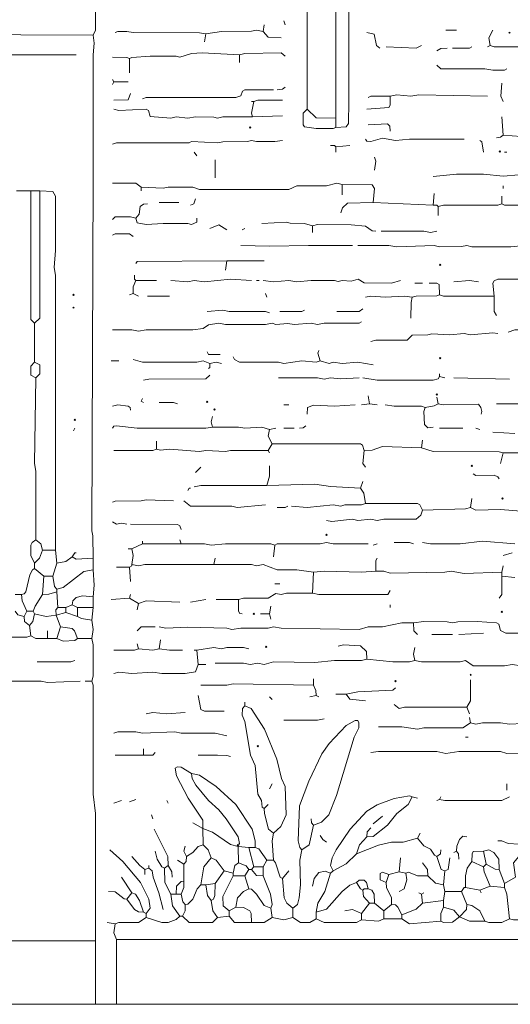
# Model space of a CAD drawing. Header units: millimetres. Extents: x 11 to 20000, y -4 to 8232.
# Tile 3 of 54: x 2581 to 4007, y -4 to 2858. Entities that reach past the tile are written whole.
import ezdxf

# ---------------------------------------------------------------- set-up
doc = ezdxf.new("R2010")
doc.units = ezdxf.units.MM
for name, color, linetype, lineweight in [('ARCHITECTURE', 7, 'Continuous', 13), ('MASONRY_AND_ARCH', 7, 'Continuous', 13), ('PLANTING', 7, 'Continuous', 13)]:
    doc.layers.add(name, color=color, linetype=linetype, lineweight=lineweight)

msp = doc.modelspace()

# ---------------------------------------------------------------- linework, layer by layer
at = {"layer": 'ARCHITECTURE', "color": 7, "lineweight": 13}
for points in [[(2794.11765, 2812.97161), (2801.65283, 2828.0543), (2801.65283, 2997.73756), (2797.88812, 3012.82025)], [(2794.11765, 2812.97161), (1953.2431, 2816.74208), (1938.15962, 2816.74208), (1923.07692, 2816.74208), (1621.41776, 2816.74208), (1598.79333, 2816.74208), (1210.40724, 2816.74208), (1191.55362, 2816.74208), (840.87489, 2816.73586), (822.02104, 2812.97783), (659.87941, 2812.82387), (648.56708, 2809.20034)], [(2794.11765, 2812.97161), (2797.88812, 2790.34717), (2794.12421, 2756.41029), (2794.11765, 2417.044), (2794.11765, 2398.19005), (2790.35373, 1372.54808), (2793.96934, 1357.46606), (2794.11765, 1293.36256)], [(2745.0983, 2756.41029), (1621.41776, 2756.4043), (1598.79333, 2752.63925), (1572.39819, 2756.41052), (1229.26086, 2756.4043), (1206.63643, 2752.63925), (1184.01199, 2756.4043), (1123.68032, 2752.63925), (976.62149, 2752.64548), (957.76765, 2756.40362), (916.28959, 2752.64548), (901.20656, 2756.26278), (837.10407, 2756.4043), (818.25045, 2752.64548), (795.62602, 2756.11425), (784.3138, 2752.78699), (720.2112, 2752.64548), (708.89898, 2756.41052)], [(2613.12217, 2360.48292), (2571.64378, 2360.48292)], [(2613.12217, 2360.48292), (2639.51708, 2360.48292)], [(2613.12217, 2360.48292), (2613.12217, 2107.84287), (2613.12217, 2085.21844), (2613.12217, 1987.17975), (2624.43439, 1975.86753)], [(2624.43439, 1975.86753), (2639.51731, 1990.95023), (2639.51708, 2360.48292)], [(2684.76595, 1315.98699), (2684.75939, 2115.38462), (2680.99548, 2138.00905), (2684.75939, 2187.02839), (2684.6181, 2345.39943), (2677.0767, 2359.27873), (2639.51708, 2360.48292)], [(2624.43439, 1975.86753), (2624.43439, 1862.74536)], [(2628.20486, 1817.49717), (2613.12217, 1825.04434), (2613.12217, 1832.57919), (2613.12217, 1851.43314), (2624.43439, 1862.74536)], [(2628.20486, 1817.49717), (2639.51731, 1828.80871), (2639.51731, 1847.66188), (2639.51731, 1855.19672), (2624.43439, 1862.74536)], [(2628.20486, 1346.15385), (2628.1983, 1546.00396), (2624.43439, 1568.62839), (2628.20486, 1817.49717)], [(2737.55656, 1662.89593), (2741.32704, 1670.43835)], [(2801.65939, 180.99548), (667.42081, 181.0017), (652.3379, 184.76527)], [(2801.65939, 180.99548), (2801.65939, -3.7707)], [(2861.99095, 184.76527), (7846.90894, 184.76527)], [(2861.99095, -3.7707), (2861.99095, 184.76527)], [(2801.65939, -3.7707), (2782.80543, -3.7707), (1251.88529, -3.7707), (1229.26086, -3.7707), (1025.64095, -3.7707), (980.39208, -3.7707), (961.53846, -3.7707), (614.63043, -3.7707)], [(2861.99095, -3.7707), (2824.28382, -3.7707), (2801.65939, -3.7707)], [(2861.99095, -3.7707), (2880.84491, -3.7707), (2907.23982, -3.7707), (3212.66968, -3.7707), (3235.29412, -3.7707), (3325.79186, -3.7707), (3348.41629, -3.7707), (3404.97738, -3.7707), (4615.38462, -3.7707)]]:
    msp.add_lwpolyline(points, dxfattribs=at)
for points in [[(2735.67115, 2058.82353), (2737.55656, 2060.70894), (2739.44197, 2058.82353), (2737.55656, 2056.93812)], [(2735.67115, 2021.11618), (2737.55656, 2023.00147), (2739.44197, 2021.11618), (2737.55656, 2019.23077)], [(2739.44197, 1694.94717), (2741.32726, 1696.83258), (2743.21267, 1694.94717), (2741.32726, 1693.06188)]]:
    msp.add_lwpolyline(points, close=True, dxfattribs=at)
at = {"layer": 'MASONRY_AND_ARCH', "color": 7, "lineweight": 13}
for points in [[(3416.28959, 3061.84038), (3416.28959, 2598.03948)], [(3499.24581, 2571.64378), (3499.24581, 2590.49774), (3499.24581, 2639.51708), (3499.24581, 2892.15713), (3499.24581, 2907.23982)], [(3499.24593, 2545.24887), (3529.4052, 2546.45305), (3536.79842, 2556.56109), (3536.95328, 2620.66391), (3536.95328, 2631.97613), (3536.95328, 2647.05882), (3536.95328, 2895.9276), (3536.95328, 2907.23982)], [(3291.8552, 2843.13699), (3288.08439, 2824.28382)], [(3352.1871, 2843.13699), (3348.41629, 2854.44921)], [(3122.17195, 2816.74208), (3103.31833, 2820.50633), (2911.01063, 2820.51878), (2892.15679, 2824.2776), (2865.76833, 2824.13609), (2858.22048, 2820.51256)], [(3122.17195, 2816.74208), (3118.40113, 2794.11765)], [(3122.17195, 2816.74208), (3167.42081, 2824.13609), (3254.14774, 2824.43156), (3269.23077, 2828.04118), (3288.08439, 2824.28382)], [(3340.87489, 2805.42986), (3303.16742, 2807.68348), (3288.08439, 2824.28382)], [(3589.74367, 2820.51256), (3611.16369, 2816.58744), (3617.3362, 2782.81233), (3627.4509, 2775.26369)], [(3849.925, 2828.0543), (3819.75826, 2828.0543)], [(3947.9638, 2782.80543), (3944.34106, 2805.42986), (3955.50486, 2828.0543)], [(3646.30475, 2779.03495), (3733.03167, 2775.27059), (3748.11471, 2782.80543)], [(3838.61278, 2775.26369), (3887.62534, 2775.41143), (3895.17387, 2779.03495)], [(3947.9638, 2782.80543), (3940.42274, 2779.03495)], [(4057.31482, 2775.26369), (4042.23269, 2778.88722), (3959.27602, 2779.18269), (3947.9638, 2782.80543)], [(2899.69842, 2745.0983), (2892.15023, 2748.72104), (2850.67873, 2748.86878)], [(2899.69842, 2745.0983), (2907.24638, 2748.72104), (2960.03009, 2752.63303), (3035.44502, 2752.49152), (3046.75724, 2749.17115), (3080.69389, 2760.03326), (3110.85973, 2761.8526), (3220.21109, 2756.41052)], [(3220.21109, 2756.41052), (3235.29412, 2760.03326), (3340.87455, 2761.69785), (3352.1871, 2752.63925)], [(3220.21109, 2756.41052), (3220.21109, 2733.78609)], [(3823.52941, 2775.26369), (3804.67613, 2774.20735), (3793.36391, 2767.72274)], [(2899.69842, 2745.0983), (2899.69842, 2703.61991)], [(3996.98382, 2714.93213), (3989.43529, 2711.30939), (3955.50486, 2711.16165), (3932.88043, 2714.9259), (3804.67613, 2715.08676), (3793.36391, 2726.24434)], [(2854.44921, 2677.225), (2850.67873, 2684.76595)], [(2850.67873, 2669.68326), (2854.44921, 2677.225)], [(2895.9276, 2677.225), (2854.44921, 2677.225)], [(3352.1871, 2662.14152), (3344.63891, 2655.79842), (3329.56267, 2654.60057)], [(3981.90045, 2673.45373), (3979.33405, 2635.74661), (3985.67161, 2620.66391)], [(2903.469, 2643.28835), (2895.77296, 2625.63857), (2854.44921, 2624.43439)], [(3318.25045, 2654.60057), (3235.30068, 2654.44593), (3228.80916, 2650.67466), (3223.6198, 2636.94457), (3208.89887, 2632.12387), (2948.71821, 2631.96991), (2937.40566, 2628.20486)], [(3657.61697, 2635.74661), (3657.46233, 2609.35792), (3653.69152, 2603.01414), (3589.74367, 2598.03948)], [(3593.51425, 2631.97613), (3601.06244, 2635.59887), (3657.61697, 2635.74661)], [(3657.61697, 2635.74661), (3676.47059, 2639.36934), (3717.94864, 2635.75283), (3740.57308, 2639.51708), (3940.42274, 2635.74661)], [(3261.68937, 2620.66391), (3254.14774, 2620.66391)], [(3261.68937, 2620.66391), (3254.44389, 2586.72726), (3257.91855, 2575.41505)], [(3261.68937, 2620.66391), (3273.00158, 2624.28665), (3344.64548, 2624.43439)], [(3257.91855, 2575.41505), (3171.19163, 2575.40882), (3156.1086, 2571.94005), (3144.79638, 2575.26731), (3092.00611, 2575.40882), (3069.38167, 2571.64378), (3035.44502, 2575.40882), (3020.36199, 2571.94005), (2960.18473, 2576.61912), (2955.05509, 2594.11357), (2948.71131, 2597.88484), (2869.53269, 2594.26821), (2854.44921, 2598.03948)], [(3344.64548, 2579.18552), (3257.91855, 2575.41505)], [(3499.24593, 2545.24887), (3491.69774, 2541.62613), (3442.68484, 2541.48462), (3408.90294, 2546.45305), (3405.13201, 2552.79683), (3405.13201, 2586.72726), (3416.28959, 2598.03948)], [(3416.28959, 2598.03948), (3442.6914, 2572.84796), (3499.24581, 2571.64378)], [(3499.24593, 2545.24887), (3499.24581, 2571.64378)], [(3657.61697, 2533.93665), (3656.41256, 2549.01312), (3650.06878, 2555.3569), (3593.51425, 2552.79061)], [(3985.67161, 2522.62443), (3981.90045, 2575.41505)], [(4038.46154, 2518.85396), (4035.88824, 2466.06335), (4042.08428, 2424.58495), (4030.91357, 2406.93586), (3985.67161, 2403.15848), (3929.11052, 2409.35452), (3849.925, 2409.49604), (3782.05136, 2401.96052)], [(3985.67161, 2522.62443), (3978.12308, 2516.28066), (3966.81708, 2515.08269)], [(3985.67161, 2522.62443), (4038.46154, 2518.85396)], [(2850.67873, 2496.22952), (2861.99095, 2499.99378), (3073.15226, 2500), (3080.69389, 2503.77048), (3156.1086, 2500.00622), (3171.19163, 2503.62274), (3242.83552, 2503.91821), (3254.14774, 2507.3871), (3269.23077, 2503.91821), (3322.02104, 2503.7767), (3344.64548, 2507.54174)], [(3499.24593, 2488.68778), (3495.47511, 2492.45826), (3484.1629, 2492.45826)], [(3499.24593, 2488.68778), (3540.72398, 2492.45826)], [(3872.54943, 2511.31222), (3714.17805, 2511.306), (3672.69977, 2507.54796), (3634.99253, 2513.88484), (3601.05588, 2503.77738), (3589.89842, 2504.96844), (3585.97285, 2511.31222)], [(3917.7983, 2507.54174), (3924.14174, 2503.61584), (3929.11052, 2473.60509)], [(3095.7767, 2462.29287), (3088.23529, 2473.60509)], [(3499.24593, 2488.68778), (3499.24593, 2473.60509)], [(3996.98382, 2473.60509), (3989.44152, 2473.60509)], [(3148.56719, 2450.98066), (3148.56719, 2398.19005)], [(3612.3681, 2420.81448), (3615.84242, 2447.20939), (3612.3681, 2458.52161)], [(2850.67873, 2383.10735), (2918.55204, 2382.95271), (2933.63507, 2371.79514)], [(2933.63507, 2371.79514), (2997.73756, 2368.03699), (3012.82059, 2371.6474), (3084.46448, 2371.6405), (3103.31833, 2364.26029), (3363.49932, 2364.26029), (3386.12376, 2375.41097), (3472.85068, 2375.71403), (3503.01652, 2383.09423), (3518.09955, 2379.33609)], [(3608.59729, 2326.54627), (3612.21346, 2368.02387), (3604.81991, 2378.13201), (3518.09955, 2379.33609)], [(3518.09955, 2349.1707), (3518.09955, 2379.33609)], [(3985.67161, 2375.56561), (3985.67161, 2368.02387)], [(2933.63507, 2360.48292), (2933.63507, 2371.79514)], [(3785.82161, 2352.94118), (3782.05136, 2319.00452)], [(2918.55204, 2281.2974), (2928.66007, 2292.60962), (2931.06878, 2315.08552), (2941.17647, 2321.71867), (2952.48869, 2322.775)], [(3042.98643, 2326.54627), (2986.42534, 2326.54627)], [(3092.00611, 2337.85848), (3087.17896, 2322.92964), (3076.92308, 2319.00452)], [(3608.59729, 2326.54627), (3533.18258, 2325.34208), (3519.29751, 2311.46278), (3514.32873, 2296.38009)], [(3608.59729, 2326.54627), (3782.05136, 2319.00452)], [(3797.13382, 2315.23405), (3793.36391, 2319.00452), (3782.05136, 2319.00452)], [(3797.13382, 2315.23405), (3812.21719, 2318.9983), (3970.58824, 2319.15226), (3981.90045, 2322.775)], [(3981.90045, 2322.775), (3981.90045, 2345.39943)], [(4204.37364, 2322.775), (4193.06143, 2319.15226), (4140.27149, 2316.4319), (4106.33484, 2318.9983), (4091.25147, 2315.38869), (4072.39819, 2318.9983), (3989.44842, 2319.15226), (3981.90045, 2322.775)], [(3797.13382, 2288.83835), (3797.13382, 2315.23405)], [(2918.55204, 2281.2974), (2903.469, 2284.92014), (2858.22704, 2284.91324), (2850.67873, 2277.52613)], [(2918.55204, 2281.2974), (2922.4776, 2267.4181), (2948.71787, 2262.44344), (2997.73756, 2266.20769), (3069.38167, 2266.06618), (3080.69389, 2262.73959), (3095.47387, 2270.13292), (3095.7767, 2281.2974)], [(3133.48416, 2251.13122), (3159.87941, 2262.2819), (3182.50385, 2247.36075)], [(3284.3138, 2266.21391), (3355.95769, 2269.83744), (3367.26991, 2266.36165), (3408.74819, 2266.06618), (3431.37262, 2258.67296)], [(3616.13869, 2243.58948), (3604.82647, 2244.79367), (3585.97285, 2258.51833), (3544.4948, 2262.2957), (3446.45543, 2262.43722), (3431.37262, 2258.67296)], [(2911.01063, 2228.50679), (2899.69808, 2235.89389), (2858.22704, 2235.90079), (2850.67873, 2232.27726)], [(3227.75271, 2247.36075), (3235.29412, 2251.13122)], [(3431.37262, 2239.819), (3431.37262, 2258.67296)], [(3631.22172, 2243.58948), (3755.65611, 2243.58326), (3774.50973, 2239.8259), (3793.36391, 2243.58948)], [(3223.9819, 2202.11188), (3306.93824, 2199.53857), (3420.06041, 2202.11165), (3438.91403, 2202.11165), (3548.26538, 2202.11165)], [(4095.02262, 2198.34061), (4046.0026, 2202.10566), (4008.29604, 2198.34683), (3895.17387, 2198.34683), (3880.0905, 2201.95724), (3865.00713, 2198.48835), (3800.90498, 2198.34683), (3785.82161, 2201.96414), (3676.47059, 2198.34061), (3653.84615, 2202.11165), (3563.34842, 2202.11165)], [(3182.50385, 2156.86278), (2922.4776, 2155.66505), (2918.55204, 2149.32127)], [(3178.73303, 2130.46731), (3182.50385, 2156.86278)], [(3182.50385, 2156.86278), (3212.66968, 2156.86278), (3291.8552, 2156.86278)], [(2911.01063, 2062.594), (2911.15882, 2081.44796), (2918.55204, 2100.30192)], [(2914.78122, 2115.38462), (2914.78122, 2104.0724), (2918.55204, 2100.30192)], [(2978.88394, 2100.30192), (2918.55204, 2100.30192)], [(3020.36199, 2100.30192), (3069.38167, 2096.53066), (3088.23529, 2100.14729), (3118.40113, 2096.67839), (3193.81606, 2104.06618), (3254.14774, 2100.30192)], [(3276.77217, 2100.30192), (3269.23077, 2100.30192)], [(3687.78281, 2100.30192), (3661.38756, 2092.76018), (3582.20204, 2092.91482), (3564.18416, 2103.70373), (3544.4948, 2098.63032), (3518.09955, 2100.15419), (3506.78733, 2096.82692), (3495.47511, 2100.01256), (3427.60181, 2100.2957), (3386.12376, 2096.53688), (3363.49932, 2100.30192), (3318.25045, 2096.53688), (3288.08439, 2100.30192)], [(3751.88529, 2092.76018), (3729.26086, 2092.76018)], [(3800.90498, 2058.82353), (3799.70045, 2088.83507), (3793.35701, 2092.60554), (3770.73914, 2092.76018)], [(3842.38269, 2096.53066), (3887.63156, 2100.14729), (3914.02715, 2096.53066)], [(3959.27602, 2055.05305), (3955.80826, 2092.75396), (3959.43066, 2099.24548), (3970.58824, 2103.92398), (4166.66708, 2104.06618), (4181.74921, 2100.30192)], [(2911.01063, 2062.594), (2899.69842, 2058.82353)], [(2911.01063, 2062.594), (2926.09344, 2055.05305)], [(3299.39661, 2051.28179), (3295.62602, 2062.594)], [(2952.48869, 2055.05305), (3016.59118, 2055.05305)], [(3585.97285, 2051.28179), (3601.05588, 2055.05305), (3642.53394, 2051.28179), (3699.09502, 2054.89842), (3721.71946, 2051.28179)], [(3717.94864, 1990.95023), (3718.09672, 2036.1991), (3721.71946, 2051.28179)], [(3800.90498, 2058.82353), (3793.35701, 2055.20079), (3733.03167, 2054.90532), (3721.71946, 2051.28179)], [(3959.27602, 2055.05305), (3812.21719, 2055.05928), (3800.90498, 2058.82353)], [(3959.27602, 2055.05305), (3959.43066, 2009.80419), (3966.81708, 1998.49197)], [(3306.93824, 2006.03292), (3295.62568, 2009.65645), (3190.04525, 2009.81041), (3171.19163, 2013.56844), (3125.94276, 2009.80419)], [(3337.10407, 2009.80419), (3401.2, 2009.95192), (3408.74819, 2013.57466)], [(3503.01652, 2009.80419), (3567.11889, 2009.95882), (3578.43145, 2017.34514)], [(2850.67873, 1957.01357), (2907.23982, 1956.86584), (2926.09344, 1953.2431), (2948.71787, 1957.00735), (3084.46448, 1957.16131), (3114.63054, 1960.93869), (3129.71335, 1970.89219), (3159.87941, 1975.7129), (3178.73303, 1972.10249), (3295.62602, 1972.10249), (3314.47964, 1975.7129), (3325.79186, 1972.244), (3359.72851, 1975.57127), (3378.58213, 1972.09627), (3427.60181, 1975.86131), (3446.45543, 1972.10939), (3465.30928, 1975.86131), (3567.11267, 1976.01527), (3574.66063, 1979.63801)], [(3970.58824, 1945.70136), (3955.50486, 1948.27398), (3891.40271, 1941.944), (3872.54943, 1945.69514), (3831.07048, 1942.08552), (3778.28054, 1945.55362), (3766.96833, 1942.07862), (3721.86753, 1941.5621), (3706.63643, 1927.00204), (3616.13869, 1926.84118), (3601.05588, 1923.07692)], [(4057.31482, 1957.01357), (4019.60826, 1956.86516), (4000.75373, 1949.47183)], [(3125.94276, 1892.91075), (3129.41708, 1885.07353), (3163.65, 1885.3698)], [(3453.99706, 1866.51584), (3447.65328, 1889.13337), (3450.22624, 1896.68201)], [(2846.90826, 1866.51584), (2869.53269, 1866.51584)], [(3133.48416, 1858.9741), (3114.63054, 1866.3612), (3095.7767, 1862.75158), (2937.40566, 1862.75158), (2911.01063, 1870.28631)], [(3133.48416, 1858.9741), (3152.33778, 1862.73224), (3167.42081, 1858.9741)], [(3201.35747, 1877.82805), (3205.28303, 1870.42794), (3220.21109, 1862.89378), (3333.33326, 1862.73914), (3348.41629, 1859.27036), (3401.20656, 1866.3681), (3442.6845, 1862.75226), (3453.99706, 1866.51584)], [(3608.59729, 1855.20362), (3563.34842, 1862.73914), (3518.09955, 1858.98722), (3491.7043, 1862.59762), (3480.39208, 1859.27036), (3453.99706, 1866.51584)], [(3129.71335, 1843.8914), (3133.48416, 1847.66188), (3133.48416, 1858.9741)], [(2941.17647, 1809.95475), (2956.2595, 1813.71968), (3122.16538, 1813.87986), (3133.48416, 1825.03744)], [(3333.33326, 1817.49717), (3446.45543, 1817.49027), (3465.30928, 1813.73835), (3484.1629, 1817.49027), (3514.32873, 1814.02149), (3567.11923, 1817.49717)], [(3800.90498, 1821.26697), (3796.97986, 1814.77477), (3782.05136, 1809.96097), (3619.9095, 1809.96097), (3578.43145, 1817.49717)], [(3800.90498, 1821.26697), (3800.90498, 1828.80871)], [(3815.98835, 1817.49717), (3800.90498, 1821.26697)], [(4004.52489, 1813.72455), (3842.38269, 1817.49717)], [(2941.17647, 1745.85124), (2933.63507, 1749.62387), (2937.40566, 1757.16346)], [(2986.42534, 1745.85124), (3027.90339, 1745.70419), (3039.21561, 1742.08145)], [(3597.28507, 1742.08145), (3593.51425, 1764.70588)], [(3797.13382, 1742.08145), (3793.36391, 1760.93609)], [(2903.469, 1723.22681), (2902.26482, 1730.62149), (2895.92104, 1734.38575), (2865.76143, 1738.30407), (2850.67873, 1734.53903)], [(3348.41629, 1738.31165), (3363.49932, 1738.31165)], [(3555.80701, 1738.31165), (3495.47511, 1734.53903), (3435.14321, 1738.16324), (3417.49412, 1730.61459), (3416.28959, 1711.91459)], [(3597.28507, 1742.08145), (3574.66063, 1738.31165)], [(3597.28507, 1742.08145), (3619.9095, 1738.31165)], [(3759.42692, 1730.76923), (3748.11437, 1734.39197), (3668.92919, 1734.54593), (3642.53394, 1738.31165)], [(3759.42692, 1730.76923), (3755.80419, 1719.45701), (3756.86063, 1681.75057), (3766.96833, 1671.64174), (3782.05136, 1674.20814)], [(3797.13382, 1742.08145), (3785.82161, 1735.59615), (3759.42692, 1730.76923)], [(3797.13382, 1742.08145), (3812.21719, 1738.31652), (3914.02093, 1740.72817), (3921.42036, 1730.76923), (3924.14174, 1719.46391), (3921.56821, 1711.91459)], [(3966.81708, 1742.08145), (4061.08597, 1742.08145)], [(3141.02557, 1674.20814), (3137.26154, 1689.29016), (3141.02557, 1704.375)], [(3141.02557, 1674.20814), (3122.17195, 1670.44321), (2922.32285, 1670.44321), (2861.99095, 1677.97172), (2854.60407, 1676.78077), (2850.67873, 1670.43835)], [(3141.02557, 1674.20814), (3216.4405, 1674.06041), (3235.29412, 1670.43835), (3284.3138, 1674.05351), (3306.93824, 1666.66572)], [(3314.47964, 1625.18948), (3303.3155, 1647.81391), (3306.93824, 1666.66572)], [(3306.93824, 1666.66572), (3325.79186, 1670.43835)], [(3348.41629, 1670.43835), (3378.58213, 1670.43835)], [(3393.66516, 1670.43835), (3404.97081, 1671.63552), (3412.51878, 1677.97794)], [(3868.77828, 1670.43835), (3800.90498, 1670.43835)], [(3917.7983, 1666.66572), (3906.48609, 1670.43835)], [(2978.88394, 1632.72907), (2978.88394, 1610.10464)], [(3751.88529, 1636.5017), (3748.11471, 1613.87726)], [(3955.50486, 1659.12613), (4019.60826, 1655.35351)], [(2978.88394, 1610.10464), (2967.57138, 1606.34106), (2854.44921, 1606.33484)], [(3303.16742, 1606.33484), (3193.81606, 1606.32862), (3178.73303, 1602.71833), (3122.17195, 1606.32862), (3103.31833, 1602.71833), (3016.59118, 1610.09977), (2990.19615, 1606.48948), (2978.88394, 1610.10464)], [(3303.16742, 1606.33484), (3314.47964, 1625.18948)], [(3306.93824, 1598.79242), (3303.16742, 1606.33484)], [(3582.20204, 1606.33484), (3577.2336, 1621.26357), (3570.88326, 1625.03416), (3314.47964, 1625.18948)], [(3585.97285, 1557.31618), (3578.5862, 1568.62839), (3582.20204, 1606.33484)], [(3582.20204, 1606.33484), (3604.82647, 1606.48326), (3634.99253, 1617.49932), (3748.11471, 1613.87726)], [(3985.67161, 1598.79242), (3974.35871, 1602.55814), (3782.05136, 1602.7121), (3748.11471, 1613.87726)], [(3978.1293, 1568.62839), (3985.67161, 1598.79242)], [(4087.48156, 1598.79242), (3985.67161, 1598.79242)], [(3092.00611, 1542.23133), (3107.08891, 1557.31618)], [(3299.39661, 1504.52489), (3306.79016, 1530.91912), (3306.93824, 1561.08597)], [(3974.35939, 1523.37952), (3970.4336, 1529.87036), (3959.27602, 1534.54333), (3906.49231, 1533.16719), (3898.94378, 1538.46154)], [(3069.38167, 1489.44287), (3073.15226, 1496.98247), (3076.92308, 1496.98247)], [(3088.23529, 1500.75509), (3107.08891, 1504.51867), (3299.39661, 1504.52489)], [(3570.88982, 1496.98247), (3484.1629, 1500.90215), (3438.91403, 1508.28982), (3299.39661, 1504.52489)], [(3570.88982, 1496.98247), (3578.43145, 1515.8371)], [(3570.88982, 1496.98247), (3581.00441, 1481.90045), (3585.97285, 1451.7336)], [(2850.67873, 1455.50622), (2858.22704, 1459.12828), (2933.63507, 1459.42376), (2948.71787, 1463.04095), (3027.90339, 1459.27602)], [(3891.40271, 1440.42138), (3895.17387, 1466.81844)], [(3295.62602, 1447.9638), (3212.66968, 1440.71833), (3197.58665, 1444.1871), (3076.92308, 1444.34729), (3058.06946, 1459.27602)], [(3359.72851, 1444.194), (3352.18054, 1440.5698), (3329.56267, 1440.42138)], [(3371.04072, 1444.194), (3416.28959, 1440.42828), (3491.7043, 1447.81606), (3514.32873, 1444.48948), (3525.64095, 1447.81606), (3574.66063, 1448.11154), (3585.97285, 1451.7336)], [(3472.85068, 1402.71493), (3487.93371, 1399.24061), (3548.26538, 1406.47229), (3563.34842, 1402.86267), (3601.05588, 1406.47986), (3619.9095, 1402.72738), (3638.76312, 1406.47229), (3733.03167, 1406.64005), (3746.91686, 1417.79695), (3751.88529, 1432.88179)], [(3585.97285, 1451.7336), (3736.80215, 1451.58032), (3744.19581, 1447.80916), (3751.88529, 1432.88179)], [(3891.40271, 1440.42138), (3876.31934, 1436.79932), (3751.88529, 1432.88179)], [(3891.40271, 1440.42138), (3906.48609, 1433.02952), (3978.1293, 1434.5526), (4049.77376, 1429.10916)], [(2892.15679, 1391.40271), (2877.07364, 1394.87704), (2861.99095, 1391.56357), (2850.67873, 1398.94514)], [(3050.52783, 1376.3207), (3046.6026, 1387.4776), (3039.21561, 1391.24808), (2903.469, 1391.40271)], [(3046.75724, 1346.15385), (3050.52783, 1334.84163)], [(2907.23982, 1319.75962), (2895.9276, 1319.75962)], [(2937.40566, 1334.84163), (2907.23982, 1319.75962)], [(2907.23982, 1274.51075), (2910.99751, 1300.90498), (2907.23982, 1319.75962)], [(2937.40566, 1334.84163), (2937.40566, 1342.38405)], [(2937.40566, 1334.84163), (3050.52783, 1334.84163)], [(3050.52783, 1334.84163), (3118.40113, 1334.69389), (3137.25498, 1331.07183), (3178.73303, 1334.83541), (3310.70882, 1334.83541), (3322.02104, 1331.07183)], [(3318.25045, 1297.13518), (3322.02104, 1331.07183)], [(3593.51425, 1334.84163), (3491.7043, 1334.84785), (3472.85068, 1338.59898), (3453.99706, 1334.84785), (3329.56923, 1334.69389), (3322.02104, 1331.07183)], [(3608.59729, 1331.07183), (3619.9095, 1334.84163)], [(3725.49027, 1334.84163), (3714.17771, 1338.46437), (3668.92919, 1338.61143)], [(3751.88529, 1338.61143), (3774.50973, 1334.84785), (3861.23722, 1334.84785), (3925.33937, 1342.37647), (4019.60826, 1334.84163)], [(3148.56719, 1293.36256), (3144.79638, 1274.51075)], [(3619.9095, 1293.36256), (3616.28676, 1285.81538), (3616.13869, 1255.65611)], [(4012.06595, 1308.4474), (3985.67161, 1300.90498)], [(2899.69842, 1266.96833), (2861.99095, 1266.96833)], [(2907.23982, 1274.51075), (2907.23982, 1270.73812), (2899.69842, 1266.96833)], [(2903.469, 1225.48925), (2899.69842, 1266.96833)], [(2907.23982, 1274.51075), (2926.09344, 1270.89344), (2944.94729, 1274.50385), (3144.79638, 1274.51075)], [(3435.14321, 1251.88631), (3386.12376, 1259.27885), (3329.56267, 1259.57432), (3288.08439, 1274.36233), (3269.23077, 1271.03507), (3254.14774, 1274.50385), (3144.79638, 1274.51075)], [(3981.90045, 1251.88631), (3985.67161, 1270.73812)], [(3435.14321, 1251.88631), (3431.37262, 1191.5526)], [(3435.14321, 1251.88631), (3465.30928, 1255.64989), (3574.66063, 1251.88631), (3616.13869, 1255.65611)], [(3981.90045, 1251.88631), (3872.54943, 1248.12059), (3834.84163, 1255.64921), (3815.98835, 1251.89118), (3657.61697, 1249.31233), (3638.76312, 1255.50837), (3616.13869, 1255.65611)], [(3981.90045, 1240.5741), (3981.74581, 1187.78281), (3974.35939, 1176.47059)], [(3981.90045, 1240.5741), (3981.90045, 1251.88631)], [(3981.90045, 1240.5741), (4019.60826, 1236.80147)], [(3322.02104, 1217.94966), (3337.10407, 1217.94966)], [(2899.69842, 1176.47059), (2846.90826, 1172.70079)], [(2899.69842, 1176.47059), (2903.469, 1187.78281)], [(2899.69842, 1176.47059), (2926.09344, 1161.38857)], [(3431.37262, 1191.5526), (3355.95769, 1191.40554), (3340.87489, 1187.79525), (3325.79186, 1190.34921), (3303.16742, 1176.62523), (3231.5233, 1176.32285), (3216.4405, 1172.70079)], [(3657.61697, 1199.09502), (3650.37805, 1187.48665), (3450.22624, 1187.78903), (3431.37262, 1191.5526)], [(2926.09344, 1161.38857), (2922.32285, 1142.53394)], [(2926.09344, 1161.38857), (2948.71787, 1168.9233), (3046.75724, 1165.15837)], [(3076.92308, 1165.15837), (3122.17195, 1172.70079)], [(3152.33778, 1172.70079), (3216.4405, 1172.70079)], [(3227.75271, 1131.22172), (3220.35916, 1132.42658), (3216.59525, 1138.769), (3216.4405, 1172.70079)], [(3310.70882, 1153.84615), (3306.93824, 1131.22172)], [(3657.61697, 1157.61595), (3657.61697, 1150.07636)], [(3306.93824, 1131.22172), (3280.54299, 1131.22172)], [(3306.93824, 1131.22172), (3310.70882, 1116.13971)], [(2922.32285, 1082.20305), (2933.64163, 1093.35995), (2975.11312, 1093.51527)], [(2986.42534, 1093.51527), (3005.27896, 1089.74955), (3069.38167, 1092.31663), (3182.50385, 1089.59559), (3197.58665, 1085.97907), (3223.9819, 1089.73778), (3303.16742, 1089.89106), (3318.25045, 1093.50769), (3340.87489, 1089.74955), (3567.11923, 1085.97907), (3593.51425, 1093.36686), (3634.99253, 1093.66233), (3691.55362, 1104.67907), (3725.49027, 1104.82749)], [(4098.79378, 1074.66063), (3993.21267, 1074.80905), (3978.28428, 1082.35011), (3973.15464, 1100.90158), (3966.81086, 1104.67217), (3910.256, 1108.59729), (3853.69491, 1108.44955), (3838.61278, 1104.83993), (3823.52941, 1108.44955), (3755.65611, 1108.59106), (3725.49027, 1104.82749)], [(3736.80249, 1070.89084), (3726.69446, 1082.20305), (3725.49027, 1104.82749)], [(3838.61278, 1070.89084), (3778.28054, 1070.89084)], [(3857.46606, 1070.89084), (3929.11052, 1074.66063)], [(2922.32285, 1044.49378), (2926.09344, 1029.41176)], [(2986.42534, 1029.41176), (2990.19615, 1055.806)], [(3246.60633, 1029.41176), (3231.5233, 1033.1767), (3182.50385, 1033.0345), (3167.42081, 1029.41799), (3144.79638, 1032.88609), (3095.7767, 1025.64197)], [(3589.74367, 999.24491), (3588.53925, 1021.86934), (3570.88982, 1038.47036), (3521.87036, 1040.71776), (3506.78733, 1036.95419)], [(3729.26086, 995.47511), (3725.49027, 1014.32975), (3729.26086, 1033.18156)], [(2854.44921, 1025.64197), (2914.78122, 1025.78903), (2926.09344, 1029.41176)], [(2986.42534, 1029.41176), (2967.57172, 1025.64197), (2926.09344, 1029.41176)], [(3054.29864, 1025.64197), (3024.13281, 1025.64197), (3016.59118, 1025.64197), (2986.42534, 1029.41176)], [(3088.23529, 1025.64197), (3095.7767, 1025.64197)], [(3099.54751, 984.1629), (3095.7767, 1025.64197)], [(3099.54751, 984.1629), (3091.85147, 962.74333), (3061.84005, 957.91572), (2993.96674, 957.91572), (2967.57172, 961.53846), (2907.23982, 957.77353), (2869.53269, 961.53846), (2854.44921, 957.76867)], [(3099.54751, 984.1629), (3122.17195, 984.1629)], [(3148.56719, 987.93269), (3231.5233, 987.92783), (3250.37715, 984.17534), (3273.00158, 987.92647), (3291.8552, 984.17534), (3318.25045, 991.5569), (3438.91403, 990.03371), (3495.47511, 995.32738), (3574.66063, 995.62285), (3589.74367, 999.24491)], [(3589.74367, 999.24491), (3665.15837, 991.71018), (3714.17805, 991.85238), (3729.26086, 995.47511)], [(3729.26086, 995.47511), (3748.11471, 991.71018), (3861.23722, 991.71018), (3876.31934, 995.17274), (3898.94378, 980.54638), (3989.44152, 980.39796), (4012.06595, 984.1629), (4038.46154, 980.3931)], [(3107.08891, 923.83201), (3182.50385, 923.97907), (3201.35747, 927.60181), (3435.14321, 923.83201)], [(3435.14321, 942.68382), (3435.14321, 923.83201)], [(3435.14321, 923.83201), (3441.62851, 908.74717), (3442.68484, 893.66516)], [(3672.69977, 916.28959), (3665.15181, 908.90249), (3563.34842, 904.82964), (3529.41176, 897.43495)], [(3880.0905, 859.72851), (3891.24808, 878.58314), (3891.40271, 938.91403)], [(3306.93824, 889.89536), (3314.47964, 882.35294)], [(3423.831, 889.89536), (3442.68484, 893.66516)], [(3450.22624, 889.89536), (3442.68484, 893.66516)], [(3529.41176, 897.43495), (3499.24593, 897.43495)], [(3585.97285, 878.58314), (3540.72398, 883.55781), (3529.41176, 897.43495)]]:
    msp.add_lwpolyline(points, dxfattribs=at)
for points in [[(4002.63948, 2820.51278), (4004.52489, 2822.39819), (4006.41029, 2820.51278), (4004.52489, 2818.62749)], [(3248.49174, 2545.24887), (3250.37704, 2547.13428), (3252.26244, 2545.24887), (3250.37704, 2543.36346)], [(3974.35894, 2475.49016), (3976.24434, 2477.37557), (3978.12975, 2475.49016), (3976.24434, 2473.60486)], [(3800.90498, 2145.55057), (3802.79038, 2147.43586), (3804.67568, 2145.55057), (3802.79038, 2143.66516)], [(3800.90498, 1874.05735), (3802.79038, 1875.94265), (3804.67568, 1874.05735), (3802.79038, 1872.17195)], [(3124.05735, 1747.73756), (3125.94265, 1749.62296), (3127.82805, 1747.73756), (3125.94265, 1745.85215)], [(3791.47817, 1768.47658), (3793.36346, 1770.36199), (3795.24887, 1768.47658), (3793.36346, 1766.59129)], [(3144.79638, 1725.11312), (3146.68179, 1726.99853), (3148.56708, 1725.11312), (3146.68179, 1723.22771)], [(3893.28812, 1561.08597), (3895.17342, 1562.97138), (3897.05882, 1561.08597), (3895.17342, 1559.20057)], [(3981.90045, 1466.81753), (3983.78586, 1468.70283), (3985.67115, 1466.81753), (3983.78586, 1464.93213)], [(3470.96527, 1361.23676), (3472.85068, 1363.12217), (3474.73609, 1361.23676), (3472.85068, 1359.35147)], [(3259.80396, 1131.22172), (3261.68925, 1133.10713), (3263.57466, 1131.22172), (3261.68925, 1129.33631)], [(3980.01505, 1136.87783), (3981.90045, 1138.76324), (3983.78586, 1136.87783), (3981.90045, 1134.99242)], [(3295.6259, 1035.06787), (3297.51131, 1036.95328), (3299.39672, 1035.06787), (3297.51131, 1033.18247)], [(3889.51731, 953.99695), (3891.40271, 955.88235), (3893.28812, 953.99695), (3891.40271, 952.11165)], [(3670.81448, 935.14333), (3672.69989, 937.02862), (3674.58518, 935.14333), (3672.69989, 933.25792)]]:
    msp.add_lwpolyline(points, close=True, dxfattribs=at)
at = {"layer": 'PLANTING', "color": 7, "lineweight": 13}
for points in [[(2628.20486, 1346.15385), (2617.04751, 1338.60656), (2613.27704, 1331.07183), (2613.27048, 1300.90498), (2624.43439, 1278.28054)], [(2628.20486, 1346.15385), (2642.08405, 1334.84163), (2647.05882, 1315.98699)], [(2624.43439, 1278.28054), (2638.46109, 1293.36256), (2647.05882, 1315.98699)], [(2684.76595, 1315.98699), (2647.05882, 1315.98699)], [(2684.76595, 1315.98699), (2688.53722, 1278.28054)], [(2733.78609, 1297.13518), (2714.93213, 1283.2552), (2688.53722, 1278.28054)], [(2733.78609, 1297.13518), (2741.32704, 1308.4474), (2745.0983, 1308.4474)], [(2733.78609, 1297.13518), (2745.0983, 1289.7474), (2794.11765, 1293.36256)], [(2794.11765, 1259.4259), (2794.11765, 1293.36256)], [(2586.72726, 1187.78281), (2594.12726, 1188.98767), (2598.93405, 1195.33009), (2610.40113, 1244.34389), (2617.94253, 1259.27262), (2624.43439, 1263.19853)], [(2624.43439, 1263.19853), (2624.43439, 1278.28054)], [(2650.8293, 1240.5741), (2624.43439, 1263.19853)], [(2688.53722, 1278.28054), (2677.225, 1240.5741)], [(2794.11765, 1259.4259), (2767.72274, 1254.46505), (2707.39038, 1207.83462), (2688.53722, 1202.86482)], [(2794.11765, 1259.4259), (2797.88812, 1214.17704), (2794.11765, 1180.24038)], [(2650.8293, 1240.5741), (2647.05882, 1187.78281)], [(2650.8293, 1240.5741), (2677.225, 1240.5741)], [(2688.53722, 1202.86482), (2682.19321, 1210.41414), (2677.225, 1240.5741)], [(2688.53722, 1195.32523), (2688.53722, 1202.86482)], [(2586.72726, 1187.78281), (2567.8733, 1187.78281)], [(2586.72726, 1187.78281), (2587.78326, 1168.92817), (2601.80995, 1138.76414)], [(2620.66391, 1138.76414), (2625.63857, 1153.84615), (2647.05882, 1187.78281)], [(2688.53722, 1195.32523), (2665.91278, 1187.93054), (2647.05882, 1187.78281)], [(2688.53722, 1195.32523), (2692.30769, 1150.07636)], [(2794.11765, 1180.24038), (2763.95147, 1184.00611), (2745.0983, 1179.04321), (2734.99038, 1168.92817), (2733.78609, 1157.61595)], [(2794.11765, 1180.24038), (2794.11765, 1150.07636)], [(2686.65158, 1127.45192), (2685.8224, 1142.52704), (2692.30769, 1150.07636)], [(2714.93213, 1150.07636), (2692.30769, 1150.07636)], [(2714.93213, 1150.07636), (2733.78609, 1157.61595)], [(2714.93213, 1150.07636), (2714.93213, 1134.99152)], [(2748.86878, 1150.07636), (2733.78609, 1157.61595)], [(2794.11765, 1150.07636), (2748.86878, 1150.07636)], [(2748.86878, 1150.07636), (2748.86878, 1123.6793)], [(2790.34717, 1112.36708), (2794.11765, 1150.07636)], [(2594.26821, 1123.6793), (2575.5629, 1128.65532), (2567.8733, 1138.76414)], [(2594.26821, 1123.6793), (2601.80995, 1138.76414)], [(2594.26821, 1123.6793), (2595.47251, 1108.59729), (2609.3517, 1097.28507)], [(2601.80995, 1138.76414), (2620.66391, 1138.76414)], [(2609.3517, 1097.28507), (2619.45962, 1108.59729), (2624.43439, 1131.22172)], [(2620.66391, 1138.76414), (2624.43439, 1131.22172)], [(2686.65158, 1127.45192), (2658.37104, 1123.82771), (2624.43439, 1131.22172)], [(2686.65158, 1127.45192), (2714.93213, 1134.99152)], [(2686.65158, 1127.45192), (2699.84943, 1093.51527)], [(2748.86878, 1123.6793), (2714.93213, 1134.99152)], [(2790.34717, 1112.36708), (2760.181, 1117.19536), (2748.86878, 1123.6793)], [(2609.3517, 1097.28507), (2613.12217, 1067.11821)], [(2699.84943, 1093.51527), (2688.53722, 1059.57862)], [(2699.84943, 1093.51527), (2733.77952, 1088.54548), (2740.27104, 1082.19548), (2748.86878, 1059.57862)], [(2790.34717, 1112.36708), (2794.11765, 1085.97285), (2790.34717, 1059.57862)], [(2556.56109, 1063.34842), (2601.80995, 1063.49615), (2613.12217, 1067.11821)], [(2662.14152, 1059.57862), (2628.20486, 1059.72636), (2613.12217, 1067.11821)], [(2662.14152, 1082.20305), (2662.14152, 1059.57862)], [(2688.53722, 1059.57862), (2662.14152, 1059.57862)], [(2748.86878, 1059.57862), (2741.32048, 1053.23416), (2707.39038, 1052.18394), (2688.53722, 1059.57862)], [(2790.34717, 1059.57862), (2748.86878, 1059.57862)], [(2790.34717, 1059.57862), (2794.11765, 1040.72398), (2794.11109, 950.22624), (2790.34717, 935.14423)], [(2631.97613, 991.70532), (2730.01482, 991.71018), (2741.32704, 995.47511)], [(2541.47839, 938.91403), (2556.56109, 935.29129), (2643.28835, 935.13733), (2662.14152, 931.37851), (2756.41052, 935.14423)], [(2771.49321, 935.14423), (2790.34717, 935.14423)], [(2801.65939, 180.99548), (2801.65283, 550.52885), (2794.12421, 607.08993), (2794.11109, 923.83201), (2790.34717, 935.14423)], [(3099.54751, 893.66516), (3107.24355, 853.24321), (3118.40113, 848.56471), (3174.96222, 848.41629)], [(3291.8552, 565.61086), (3285.51143, 569.53597), (3283.25747, 588.23529), (3273.15633, 607.08993), (3265.31176, 690.04525), (3251.42704, 720.2121), (3235.14604, 818.24943), (3227.9009, 837.10407), (3228.80882, 855.95113), (3235.29412, 863.4983)], [(3235.29412, 863.4983), (3235.29412, 874.81052)], [(3318.25045, 493.96776), (3339.81855, 512.81957), (3354.90781, 546.75622), (3352.03903, 629.71437), (3341.931, 652.3388), (3328.50667, 708.89989), (3292.75034, 795.625), (3253.99955, 855.80339), (3235.29412, 863.4983)], [(3880.0905, 859.72851), (3699.09502, 859.72229), (3684.01199, 856.26041), (3668.92919, 867.27093)], [(3880.0905, 859.72851), (3887.63156, 840.87387)], [(3061.84005, 844.64649), (3009.04977, 840.88767), (2967.57172, 844.63959), (2948.71787, 840.87387)], [(3465.30928, 825.79186), (3446.45543, 822.02692), (3348.41629, 822.02206)], [(3435.14321, 516.59219), (3457.76765, 525.18891), (3479.1879, 546.75622), (3501.96041, 603.31731), (3553.09219, 773.00057), (3566.0629, 799.39762), (3566.96459, 814.47274), (3563.19378, 820.80962), (3555.80667, 820.95803), (3529.41176, 806.79016), (3480.54016, 754.14876), (3458.81742, 723.9819), (3421.10995, 644.79638), (3393.81324, 573.15328), (3390.04242, 471.34333), (3394.86278, 452.49559), (3401.20656, 444.94627)], [(3891.40271, 814.47964), (3868.77828, 799.54536), (3755.65611, 799.39072), (3736.80249, 795.78032), (3691.55362, 803.01968), (3623.68032, 803.16742)], [(3891.40271, 814.47964), (3887.63156, 829.56165)], [(4162.89593, 806.93722), (4106.33484, 807.08563), (4079.93925, 814.47342), (4004.52489, 810.70984), (3978.1293, 814.47964), (3925.33937, 814.3319), (3906.48609, 810.71606), (3891.40271, 814.47964)], [(2854.44921, 784.31278), (2865.76176, 788.07851), (2918.55204, 787.93699), (2937.40566, 784.31278), (3031.67421, 788.07851), (3050.52783, 784.31968), (3148.56719, 784.16572), (3182.50385, 776.77319)], [(3876.31934, 773.00057), (3883.86165, 773.00057)], [(2941.17647, 720.2112), (2858.22048, 720.2112)], [(2941.17647, 739.06391), (2941.17647, 720.2112)], [(2941.17647, 720.2112), (2967.56516, 720.2112), (2975.11312, 727.7517)], [(3193.81606, 716.43948), (3182.50351, 719.91516), (3156.1086, 720.2112), (3099.54751, 720.2112)], [(3601.05588, 727.7517), (3623.68032, 731.52432), (3793.36391, 731.51742), (3819.75826, 725.17986), (3857.46606, 731.51742), (3978.1293, 731.3759), (3996.98382, 725.17986), (4110.106, 727.7517)], [(3112.74502, 507.16346), (3113.42647, 531.67421), (3070.43778, 595.77771), (3036.50113, 659.87839), (3032.88529, 682.34955), (3039.22217, 686.12014), (3050.52783, 685.21833), (3080.69389, 667.42081)], [(3265.45995, 452.48869), (3265.31176, 471.34333), (3256.86256, 505.27998), (3208.75068, 576.92308), (3152.33778, 629.56595), (3103.31833, 662.45995), (3080.69389, 667.42081)], [(3080.69389, 667.42081), (3081.75034, 652.3388), (3093.05566, 633.48416), (3129.86143, 588.23529), (3159.73133, 561.83348), (3181.45407, 535.444), (3215.39072, 482.65554), (3220.21109, 463.8009)], [(3314.47964, 637.25396), (3306.93824, 622.17195)], [(3996.98382, 637.25396), (3996.98382, 618.40215)], [(3491.7043, 384.61538), (3484.31753, 399.6974), (3488.98982, 422.32183), (3500.29548, 444.94627), (3540.87206, 505.27998), (3589.74367, 557.92138), (3619.9095, 575.87364), (3668.92919, 594.72059), (3714.17149, 602.12014), (3721.71946, 599.54751)], [(2877.07364, 588.23529), (2854.44921, 580.69287)], [(2899.69842, 584.4655), (2918.55204, 592.00509)], [(3009.04977, 588.23529), (3012.82059, 580.69287)], [(3291.8552, 565.61086), (3303.16742, 576.92308)], [(3589.74367, 482.65554), (3608.59729, 483.85271), (3650.07534, 516.73925), (3676.47715, 550.52127), (3710.25916, 576.9293), (3721.71946, 599.54751)], [(3736.80249, 595.77771), (3721.71946, 599.54751)], [(3800.90498, 592.00509), (3793.36391, 588.23529)], [(3800.90498, 592.00509), (3815.98835, 588.24152), (3981.90045, 588.24152), (4004.52489, 599.54751)], [(3800.90498, 592.00509), (3804.67613, 599.54751)], [(2967.57172, 535.444), (2963.8009, 546.75622)], [(3291.8552, 565.61086), (3292.00328, 550.52885), (3304.36538, 505.28484), (3318.25045, 493.96776)], [(3112.74502, 507.16346), (3084.46448, 524.13179)], [(3435.14321, 516.59219), (3422.63337, 460.03111), (3401.20656, 444.94627)], [(3435.14321, 516.59219), (3428.79943, 524.13937), (3427.60181, 535.444)], [(3634.99253, 542.98643), (3608.59729, 520.36199)], [(2971.34231, 505.27998), (3011.76425, 426.09446), (3012.82059, 399.6974)], [(3112.74502, 507.16346), (3141.02557, 496.53959), (3193.81606, 460.93835), (3215.6862, 454.75124)], [(3112.74502, 507.16346), (3114.63054, 460.03111)], [(3318.25045, 493.96776), (3314.4862, 471.34333), (3318.25045, 414.78224)], [(3601.05588, 509.04977), (3590.94785, 497.73756), (3589.74367, 482.65554)], [(3744.34389, 493.96776), (3736.80249, 478.88292)], [(3065.61086, 426.09446), (3084.45792, 437.55373), (3099.55407, 455.06131), (3114.63054, 460.03111)], [(3137.25498, 422.32183), (3128.66346, 444.94627), (3114.63054, 460.03111)], [(3215.6862, 454.75124), (3212.66968, 460.03111), (3220.21109, 463.8009)], [(3215.6862, 454.75124), (3220.21109, 463.8009)], [(3472.85068, 467.5707), (3461.54502, 475.11934), (3453.99706, 486.42534)], [(3589.74367, 482.65554), (3568.17568, 460.03111), (3559.5776, 433.63405)], [(3559.5776, 433.63405), (3623.68032, 458.9802), (3661.38756, 467.42364), (3695.32421, 467.71912), (3736.80249, 478.88292)], [(3793.36391, 426.09446), (3785.96346, 430.01889), (3774.36154, 447.52025), (3755.65611, 456.4069), (3736.80249, 478.88292)], [(3849.925, 441.17647), (3850.97455, 456.25848), (3858.52274, 475.11312), (3868.77828, 485.21425), (3880.0905, 482.65554)], [(4032.80543, 461.91459), (4000.75373, 463.94932), (3981.90045, 471.33575), (3970.58824, 471.34333)], [(2843.13699, 444.94627), (2880.69661, 411.00962), (2932.43756, 350.67873), (2956.10486, 301.66007), (2959.86878, 275.26301), (2948.71787, 260.181)], [(3001.50837, 392.15781), (2994.10826, 396.08224), (2980.075, 418.55204), (2975.11312, 441.17647)], [(3065.61086, 426.09446), (3058.22421, 441.17647), (3061.84005, 456.25848)], [(3246.60633, 452.48869), (3215.6862, 454.75124)], [(3215.6862, 454.75124), (3216.4405, 407.23982)], [(3246.60633, 452.48869), (3265.45995, 452.48869)], [(3246.60633, 452.48869), (3261.68937, 395.9276)], [(3299.39661, 414.78224), (3275.72262, 448.56357), (3265.45995, 452.48869)], [(3374.81154, 275.26301), (3388.69016, 286.57523), (3393.51708, 305.42986), (3397.42941, 343.13631), (3394.86278, 414.78224), (3401.20656, 444.94627)], [(3491.7043, 384.61538), (3529.41176, 404.51878), (3559.5776, 433.63405)], [(3804.67613, 444.94627), (3803.47138, 433.64163), (3793.36391, 426.09446)], [(3849.925, 441.17647), (3842.38269, 437.40667)], [(3849.925, 441.17647), (3856.26844, 433.62919), (3857.46606, 418.55204)], [(3929.11052, 441.17647), (3899.09876, 439.97161), (3895.32783, 433.62919), (3895.17387, 411.00962)], [(3929.11052, 441.17647), (3944.19265, 444.79853), (3959.12794, 437.25826), (3973.15464, 418.55204), (3974.35939, 388.38518)], [(3936.65158, 403.47002), (3929.11052, 441.17647)], [(2907.23982, 426.09446), (2929.87081, 399.6974), (2944.94729, 388.38518)], [(3039.21561, 414.78224), (3058.06946, 403.47002)], [(3065.61086, 426.09446), (3064.41324, 411.01719), (3058.06946, 403.47002)], [(3058.06946, 354.44853), (3058.06946, 403.47002)], [(3137.25498, 422.32183), (3115.68043, 395.9276), (3107.08891, 343.13631)], [(3137.25498, 422.32183), (3152.33122, 414.77466), (3174.96222, 384.61538)], [(3201.35747, 377.07296), (3206.33247, 399.69253), (3216.4405, 407.23982)], [(3246.60633, 388.38518), (3239.05837, 398.50023), (3216.4405, 407.23982)], [(3288.08439, 395.9276), (3299.39661, 414.78224)], [(3299.39661, 414.78224), (3318.25045, 414.78224)], [(3344.64548, 361.99095), (3338.29514, 365.91606), (3324.60079, 407.23292), (3318.25045, 414.78224)], [(3684.01199, 380.84559), (3687.78281, 422.32183)], [(3766.96833, 369.53337), (3765.76414, 388.38518), (3751.88529, 407.23982)], [(3815.98835, 384.61538), (3805.73156, 388.5405), (3793.36391, 426.09446)], [(3831.07048, 422.32183), (3826.09581, 388.5405), (3815.98835, 384.61538)], [(3876.31934, 335.59672), (3876.46776, 369.53337), (3881.14717, 392.15781), (3895.17387, 411.00962)], [(3929.11052, 395.9276), (3895.17387, 411.00962)], [(3936.65158, 403.47002), (3929.11052, 395.9276)], [(3936.65158, 403.47002), (3963.04649, 389.44231), (3974.35939, 388.38518)], [(4030.92048, 426.09446), (4015.99174, 407.23982), (4022.17432, 365.76833), (3989.44152, 346.90894)], [(2944.94729, 388.38518), (2956.2595, 392.15781)], [(2944.94729, 388.38518), (2944.94729, 373.30317)], [(2956.2595, 399.6974), (2956.2595, 392.15781)], [(2997.73756, 271.49321), (2985.369, 320.51188), (2968.62783, 365.76075), (2966.36765, 384.60848), (2956.2595, 392.15781)], [(3001.50837, 392.15781), (3012.82059, 399.6974)], [(3001.50837, 392.15781), (3002.56448, 350.67873), (3020.36199, 316.74208)], [(3024.13281, 365.76075), (3023.08303, 380.84559), (3012.82059, 399.6974)], [(3148.56719, 346.90894), (3174.96222, 384.61538)], [(3201.35747, 377.07296), (3174.96222, 384.61538)], [(3201.35747, 377.07296), (3201.35747, 369.53337)], [(3246.60633, 388.38518), (3235.29412, 369.53337)], [(3246.60633, 388.38518), (3254.14774, 388.38518)], [(3261.68937, 395.9276), (3254.14774, 388.38518)], [(3288.08439, 369.53337), (3269.23733, 370.73676), (3254.14774, 388.38518)], [(3288.08439, 395.9276), (3261.68937, 395.9276)], [(3288.08439, 395.9276), (3288.08439, 369.53337)], [(3363.49932, 384.61538), (3344.64548, 361.99095)], [(3431.37262, 339.36652), (3436.3345, 361.99095), (3450.23281, 379.64072), (3469.07986, 383.41742), (3484.1629, 377.07296)], [(3442.68484, 263.95079), (3447.51176, 290.34785), (3467.8888, 324.2845), (3484.1629, 377.07296)], [(3491.7043, 384.61538), (3484.1629, 377.07296)], [(3646.30475, 350.67873), (3628.65532, 358.37443), (3628.65532, 376.91968), (3634.9991, 380.54174), (3653.84615, 373.30317)], [(3646.30475, 350.67873), (3653.84615, 373.30317)], [(3684.01199, 380.84559), (3653.84615, 373.30317)], [(3702.86584, 377.07296), (3684.01199, 380.84559)], [(3702.86584, 377.07296), (3706.34016, 358.22115), (3697.89706, 331.83167), (3684.01199, 324.2845)], [(3702.86584, 377.07296), (3710.4138, 380.54174), (3736.80249, 369.68043), (3766.96833, 369.53337)], [(3812.21719, 343.13631), (3815.98835, 384.61538)], [(3947.9638, 339.36652), (3930.30781, 380.84559), (3929.11052, 395.9276)], [(3974.35939, 388.38518), (3989.44152, 346.90894)], [(2907.23982, 320.51188), (2877.07364, 365.76075)], [(3058.06946, 354.44853), (3050.52127, 353.24514), (3036.64921, 339.36652), (3035.44502, 316.74208)], [(3058.06946, 354.44853), (3057.92138, 335.59672), (3050.52783, 316.74208)], [(3148.56719, 346.90894), (3122.17195, 343.13631)], [(3148.56719, 346.90894), (3148.41912, 312.97229), (3143.74661, 301.81335), (3137.25498, 297.88744)], [(3201.35747, 369.53337), (3171.33982, 309.19966), (3172.39581, 282.80543), (3190.04525, 267.72342)], [(3201.35747, 369.53337), (3235.29412, 369.53337)], [(3235.29412, 369.53337), (3246.60633, 331.8241)], [(3288.08439, 369.53337), (3309.65894, 316.74208), (3314.46652, 286.57523), (3310.70882, 275.26301)], [(3374.81154, 275.26301), (3357.01403, 290.49491), (3349.47262, 305.42986), (3344.64548, 361.99095)], [(3442.68484, 263.95079), (3472.7026, 272.69118), (3518.09955, 324.13609), (3540.72398, 342.08066), (3559.5776, 350.67873)], [(3593.51425, 331.8241), (3588.54581, 350.67183), (3582.19548, 357.01629), (3567.12579, 357.02251), (3559.5776, 350.67873)], [(3578.43145, 328.0543), (3571.03133, 331.97941), (3559.5776, 350.67873)], [(3661.38756, 286.57523), (3661.23937, 305.42986), (3647.35464, 335.59672), (3646.30475, 350.67873)], [(3812.21719, 343.13631), (3789.59276, 348.11233), (3766.96833, 369.53337)], [(3989.44152, 335.59672), (3989.44152, 346.90894)], [(2839.36652, 324.2845), (2858.22048, 323.07964), (2884.60882, 302.85724), (2892.15679, 301.66007)], [(2907.23982, 320.51188), (2892.15679, 301.66007)], [(2907.23982, 320.51188), (2917.49604, 316.58744), (2928.81448, 297.88744), (2941.17647, 263.95079)], [(3020.36199, 316.74208), (3035.44502, 316.74208)], [(3046.75724, 252.63857), (3025.18925, 282.80543), (3020.36199, 316.74208)], [(3050.52783, 316.74208), (3035.44502, 316.74208)], [(3061.84005, 286.57523), (3055.48971, 294.12455), (3050.52783, 316.74208)], [(3061.84005, 286.57523), (3069.38824, 287.78009), (3084.31629, 301.66007), (3096.98077, 331.8241), (3107.08891, 343.13631)], [(3122.17195, 343.13631), (3107.08891, 343.13631)], [(3122.17195, 343.13631), (3126.99921, 312.97229), (3137.25498, 297.88744)], [(3208.89887, 279.03563), (3213.72602, 305.42986), (3231.5233, 324.13609), (3246.60633, 331.8241)], [(3310.70882, 275.26301), (3291.86176, 282.96007), (3269.08269, 316.74208), (3254.1543, 330.6207), (3246.60633, 331.8241)], [(3593.51425, 331.8241), (3582.20204, 331.8241), (3578.43145, 328.0543)], [(3578.43145, 328.0543), (3579.63563, 309.19966), (3597.28507, 290.34785)], [(3593.51425, 331.8241), (3604.67828, 327.89966), (3611.31176, 316.74208), (3612.3681, 290.34785)], [(3748.11471, 316.74208), (3740.57308, 320.51188)], [(3748.11471, 316.74208), (3755.65611, 320.51188)], [(3748.11471, 316.74208), (3751.88529, 290.34785)], [(3815.98835, 324.2845), (3812.21719, 343.13631)], [(3815.98835, 324.2845), (3812.21719, 297.88744)], [(3815.98835, 324.2845), (3865.00713, 324.2845)], [(3865.00713, 324.2845), (3872.54943, 335.59672), (3876.31934, 335.59672)], [(3865.00713, 324.2845), (3880.0905, 286.57523)], [(3876.31934, 335.59672), (3917.7983, 328.0543)], [(3917.7983, 328.0543), (3947.9638, 339.36652)], [(3921.56821, 320.51188), (3917.7983, 328.0543)], [(3989.44152, 335.59672), (3947.9638, 339.36652)], [(3989.44152, 335.59672), (3996.83541, 316.74208), (4004.52489, 245.09898)], [(2892.15679, 301.66007), (2914.78156, 271.64163), (2926.09344, 265.00792), (2941.17647, 263.95079)], [(3061.84005, 286.57523), (3061.68529, 267.72342), (3054.29864, 252.63857)], [(3156.1086, 248.86878), (3142.22342, 267.72342), (3137.25498, 297.88744)], [(3597.28507, 290.34785), (3574.66063, 260.181)], [(3612.3681, 290.34785), (3597.28507, 290.34785)], [(3638.76312, 267.72342), (3612.3681, 290.34785)], [(3638.76312, 267.72342), (3661.38756, 286.57523)], [(3661.38756, 286.57523), (3672.69977, 285.37183), (3680.09333, 279.02805), (3691.55362, 256.4112)], [(3691.55362, 256.4112), (3733.03167, 272.54955), (3751.88529, 290.34785)], [(3751.88529, 290.34785), (3812.21719, 297.88744)], [(3812.21719, 279.03563), (3812.21719, 297.88744)], [(3859.35102, 250.75509), (3878.88597, 271.49321), (3880.0905, 286.57523)], [(3932.88043, 237.55656), (3917.7914, 267.575), (3895.17387, 283.70023), (3880.0905, 286.57523)], [(2941.17647, 263.95079), (2948.71787, 260.181)], [(2948.71787, 248.86878), (2948.71787, 260.181)], [(3208.89887, 279.03563), (3190.04525, 267.72342)], [(3190.04525, 252.63857), (3190.04525, 267.72342)], [(3208.89887, 279.03563), (3231.5233, 277.97851), (3250.22251, 267.575), (3253.99299, 260.181), (3254.14774, 233.78586)], [(3310.70882, 275.26301), (3314.47964, 248.86878)], [(3374.81154, 275.26301), (3374.81154, 248.86878)], [(3442.68484, 263.95079), (3442.68484, 245.09898)], [(3574.66063, 260.181), (3548.26538, 271.3448), (3525.64095, 267.72342)], [(3574.66063, 241.32636), (3574.66063, 260.181)], [(3638.76312, 267.72342), (3638.76312, 245.09898)], [(3804.67613, 237.55656), (3804.82398, 260.181), (3812.21719, 279.03563)], [(3859.35102, 250.75509), (3842.23484, 270.28835), (3812.21719, 279.03563)], [(2858.22048, 230.01414), (2835.59604, 233.78676)], [(2858.22048, 230.01414), (2854.59751, 203.61991), (2861.99095, 184.76527)], [(2858.22048, 230.01414), (2869.53269, 233.78586), (2926.09344, 233.78586), (2948.71787, 248.86878)], [(3046.75724, 252.63857), (3035.44468, 242.38348), (3012.82059, 233.78586), (2993.96674, 233.78586), (2948.71787, 248.86878)], [(3046.75724, 252.63857), (3054.29864, 252.63857)], [(3156.1086, 248.86878), (3141.02557, 233.78586), (3122.17195, 233.78586), (3073.15226, 233.78586), (3054.29864, 252.63857)], [(3156.1086, 248.86878), (3190.04525, 252.63857)], [(3190.04525, 252.63857), (3205.12828, 233.78586), (3223.9819, 233.78586), (3254.14774, 233.78586)], [(3314.47964, 248.86878), (3291.8552, 233.78586), (3254.14774, 233.78586)], [(3374.81154, 248.86878), (3348.41629, 241.32636), (3314.47964, 248.86878)], [(3374.81154, 248.86878), (3397.43597, 233.78586), (3423.831, 233.78586), (3442.68484, 245.09898)], [(3574.66063, 241.32636), (3559.5776, 233.78586), (3465.30928, 233.78586), (3442.68484, 245.09898)], [(3574.66063, 241.32636), (3623.68032, 237.70498), (3638.76312, 245.09898)], [(3691.55362, 245.09898), (3638.76312, 245.09898)], [(3691.55362, 245.09898), (3691.55362, 256.4112)], [(3691.55362, 245.09898), (3714.17805, 230.16256), (3804.67613, 237.55656)], [(3859.35102, 250.75509), (3838.61278, 234.84242), (3812.22342, 233.93382), (3804.67613, 237.55656)], [(3859.35102, 250.75509), (3887.63156, 237.70498), (3932.88043, 237.55656)], [(3932.88043, 237.55656), (3944.19333, 233.93382), (3981.90045, 233.9345), (4004.52489, 245.09898)], [(4053.54491, 241.32636), (4015.8371, 241.47477), (4004.52489, 245.09898)]]:
    msp.add_lwpolyline(points, dxfattribs=at)
msp.add_lwpolyline([(3271.11618, 746.60633), (3273.00147, 748.49174), (3274.88688, 746.60633), (3273.00147, 744.72093)], close=True, dxfattribs=at)

doc.saveas('drawing.dxf')
